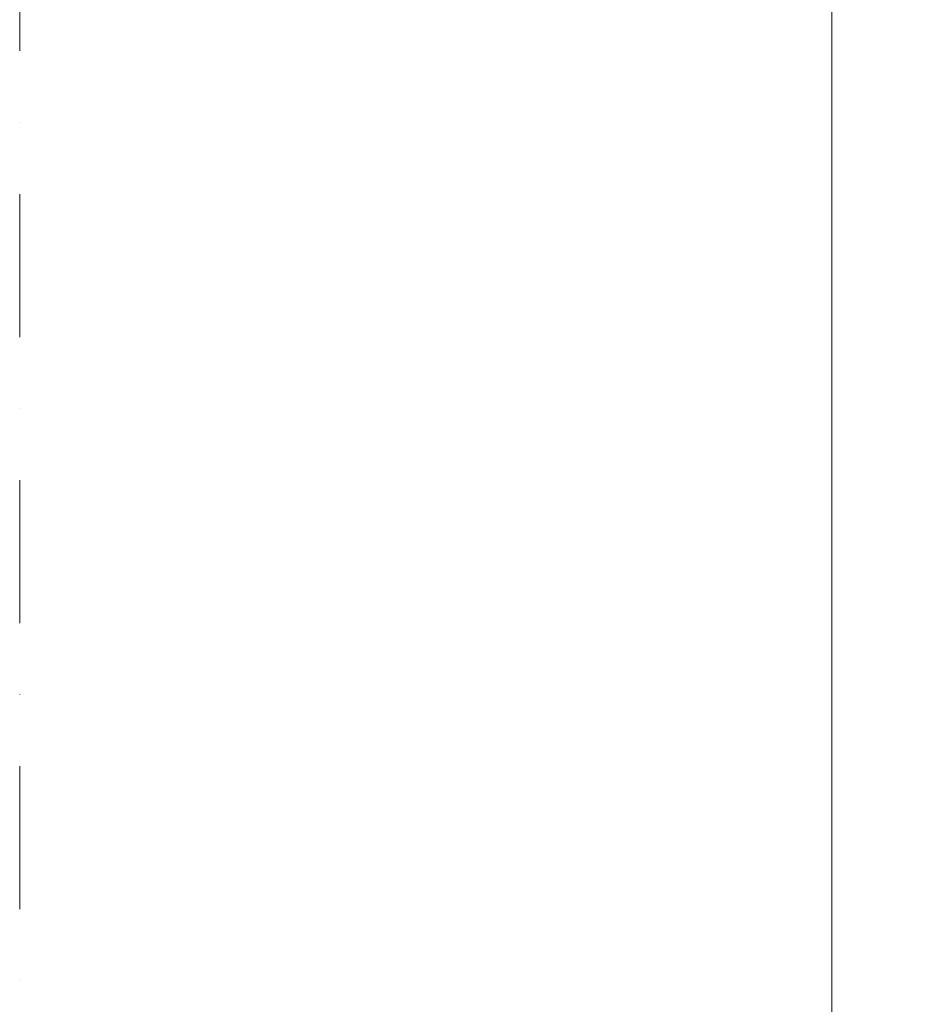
# Model space of a CAD drawing. Header units: millimetres. Extents: x 100377 to 152851, y -1988 to 13902.
# Tile 10 of 58: x 125717 to 126852, y 2336 to 3575. Entities that reach past the tile are written whole.
import ezdxf

# ---------------------------------------------------------------- set-up
doc = ezdxf.new("R2010")
doc.units = ezdxf.units.MM
doc.header["$MEASUREMENT"] = 0
doc.linetypes.add('Kropki i Kreski', pattern=[360, 180, -90, 0, -90])
doc.layers.add('Nowe_299-A Wymiary Opisy', color=7, linetype='Continuous')
for name, color, linetype, lineweight in [('Nowe_299-A Wymiary Opisy_Nr_pióra__1', 7, 'Continuous', 13), ('Nowe_299-A Wymiary Opisy_Nr_pióra__21', 7, 'Continuous', 25), ('Nowe_810-G Ogólne_Nr_pióra__1', 7, 'Continuous', 13)]:
    doc.layers.add(name, color=color, linetype=linetype, lineweight=lineweight)
doc.styles.add('STYL_AUTOMATYCZNY_1', font='txt')
doc.dimstyles.new('STYL_AUTOMATYCZNY__1', dxfattribs={"dimtxt": 200, "dimasz": 47.5, "dimexe": 0.18, "dimexo": 300, "dimgap": 0.09, "dimtad": 1, "dimdec": 0, "dimlfac": 0.1, "dimzin": 0, "dimdsep": 46, "dimtxsty": 'STYL_AUTOMATYCZNY_1', "dimblk": 'ARROWHEAD_2', "dimblk1": 'ARROWHEAD_2', "dimblk2": 'ARROWHEAD_2', "dimcen": 0.09, "dimclrd": 7, "dimclre": 7, "dimclrt": 7, "dimadec": 1, "dimazin": 0, "dimtfac": 1, "dimtdec": 4, "dimtmove": 0, "dimatfit": 3, "dimfxl": 0, "dimtolj": 1, "dimtzin": 0, "dimarcsym": 0})

# ---------------------------------------------------------------- blocks, each defined once
blk = doc.blocks.new('*D174')
at = {"layer": 'Nowe_299-A Wymiary Opisy_Nr_pióra__1', "color": 7, "linetype": 'Continuous', "lineweight": 13}
for p, q in [((126739.7, 11837), (126739.7, 11867.6)), ((126786.5, 11837), (126692.8, 11837)), ((126739.7, 1837), (126739.7, 11837)), ((126786.5, 1837), (126692.8, 1837))]:
    blk.add_line(p, q, dxfattribs=at)
at = {"layer": 'Nowe_299-A Wymiary Opisy_Nr_pióra__21', "color": 7, "linetype": 'Continuous', "lineweight": 25}
for p, q in [((126770.9, 11819), (126708.4, 11855.1)), ((126708.4, 1855.1), (126770.9, 1819))]:
    blk.add_line(p, q, dxfattribs=at)
at = {"layer": 'Nowe_299-A Wymiary Opisy_Nr_pióra__1', "color": 7, "lineweight": 13, "insert": (126699.7, 6495.1), "char_height": 200, "attachment_point": 7, "rotation": 90, "style": 'STYL_AUTOMATYCZNY_1'}
blk.add_mtext('{\\A1;1\xa0000}', dxfattribs=at)
blk = doc.blocks.new('ARROWHEAD_2')
at = {"color": 0, "linetype": 'Continuous', "lineweight": 0}
for p, q in [((-0.378, -0.655), (0.378, 0.655)), ((0, 0), (-1, 0))]:
    blk.add_line(p, q, dxfattribs=at)

msp = doc.modelspace()

# ---------------------------------------------------------------- linework, layer by layer
at = {"layer": 'Nowe_810-G Ogólne_Nr_pióra__1', "color": 7, "linetype": 'Kropki i Kreski', "lineweight": 13}
msp.add_lwpolyline([(125717.4, 13438.6), (125717.4, -1524.9)], dxfattribs=at)

# ---------------------------------------------------------------- dimensions: what is measured, and where the dimension line sits
at = {"layer": 'Nowe_299-A Wymiary Opisy', "color": 7, "linetype": 'Continuous', "lineweight": 13}
dim = msp.add_linear_dim(base=(126739.7, 11837), p1=(126840.6, 1837), p2=(126852.2, 11837), angle=90, dimstyle='STYL_AUTOMATYCZNY__1', dxfattribs=at)
dim.commit()
dim.dimension.update_dxf_attribs({"geometry": '*D174', "text_midpoint": (126599.7, 6838.6), "dimtype": 160, "text_rotation": 90})

doc.saveas('drawing.dxf')
